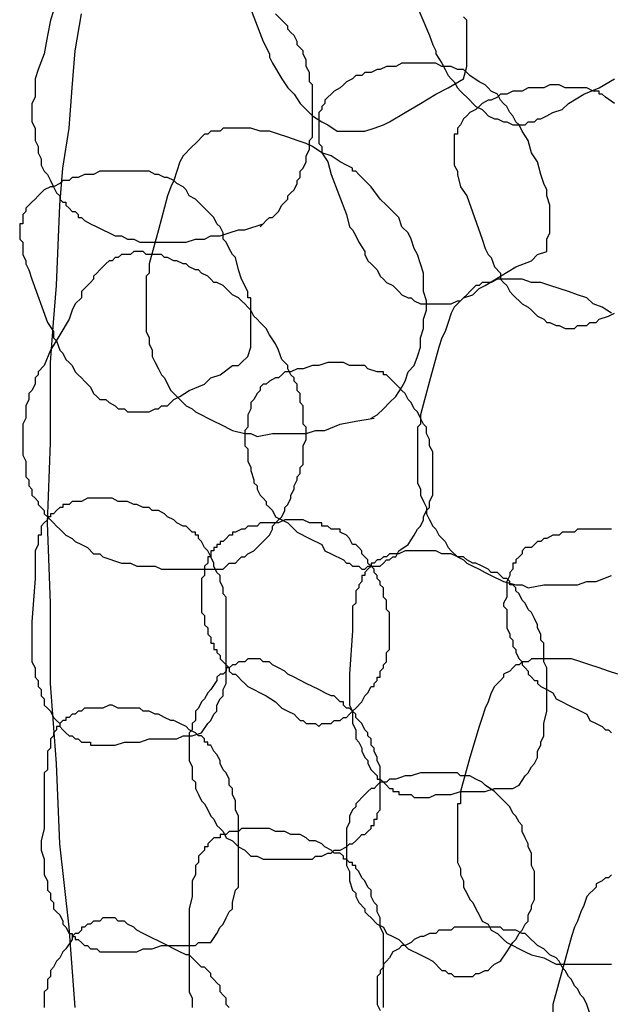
# Model space of a CAD drawing. Header units: millimetres. Extents: x 14 to 424, y 0 to 287.
# Tile 74 of 104: x 314 to 322, y 151 to 165. Entities that reach past the tile are written whole.
import ezdxf

# ---------------------------------------------------------------- set-up
doc = ezdxf.new("R2010")
doc.units = ezdxf.units.MM
doc.layers.add('PDF _0', color=7, linetype='Continuous')

msp = doc.modelspace()

# ---------------------------------------------------------------- linework, layer by layer
at = {"layer": 'PDF _0', "lineweight": 25}
for points in [[(319.672, 164.966), (319.921, 164.385), (319.963, 164.26), (320.004, 164.177), (320.004, 164.136), (320.087, 164.011), (320.129, 163.928), (320.17, 163.845), (320.212, 163.803), (320.253, 163.762), (320.295, 163.679), (320.337, 163.637), (320.378, 163.596), (320.42, 163.554), (320.461, 163.512), (320.503, 163.471), (320.544, 163.429), (320.627, 163.388), (320.669, 163.346), (320.71, 163.305), (320.794, 163.263), (320.835, 163.263), (320.918, 163.222), (320.96, 163.222), (321.043, 163.18), (321.084, 163.18), (321.167, 163.18), (321.209, 163.18), (321.25, 163.222), (321.334, 163.222), (321.375, 163.263), (321.417, 163.263), (321.5, 163.305), (321.583, 163.346), (321.707, 163.388), (321.791, 163.471), (321.998, 163.596), (322.206, 163.679), (322.414, 163.803)], [(317.47, 164.842), (317.678, 164.302), (317.761, 164.136), (317.761, 164.094), (317.802, 164.011), (317.927, 163.803), (318.01, 163.679), (318.093, 163.596), (318.176, 163.471), (318.259, 163.388), (318.342, 163.305), (318.467, 163.222), (318.55, 163.18), (318.675, 163.097), (318.758, 163.097), (318.799, 163.097), (318.883, 163.097), (318.924, 163.097), (319.007, 163.097), (319.049, 163.097), (319.173, 163.139), (319.298, 163.18), (319.381, 163.222), (319.589, 163.346), (319.796, 163.471), (320.004, 163.596), (320.17, 163.679), (320.378, 163.803), (320.42, 163.969), (320.42, 164.094), (320.42, 164.26), (320.42, 164.426), (320.42, 164.551), (320.42, 164.593), (320.378, 164.634)], [(314.853, 164.717), (314.811, 164.593), (314.77, 164.385), (314.728, 164.136), (314.645, 163.928), (314.604, 163.803), (314.604, 163.762), (314.604, 163.72), (314.604, 163.637), (314.604, 163.554), (314.562, 163.471), (314.562, 163.388), (314.562, 163.305), (314.562, 163.222), (314.604, 163.139), (314.604, 163.055), (314.604, 162.972), (314.645, 162.889), (314.645, 162.806), (314.687, 162.723), (314.687, 162.64), (314.728, 162.557), (314.77, 162.515), (314.811, 162.432), (314.853, 162.349), (314.894, 162.266), (314.936, 162.225), (314.936, 162.183), (314.978, 162.142), (315.019, 162.142), (315.019, 162.1), (315.061, 162.058), (315.102, 162.017), (315.144, 162.017), (315.185, 161.975), (315.185, 161.934), (315.227, 161.934), (315.268, 161.892), (315.351, 161.851), (315.434, 161.809), (315.518, 161.768), (315.601, 161.726), (315.684, 161.685), (315.767, 161.685), (315.85, 161.643), (315.933, 161.643), (316.016, 161.601), (316.099, 161.601), (316.307, 161.601), (316.432, 161.601), (316.556, 161.601), (316.639, 161.601), (316.764, 161.643), (316.888, 161.643), (316.972, 161.685), (317.096, 161.685), (317.221, 161.726), (317.345, 161.768), (317.429, 161.768), (317.678, 161.851)], [(315.144, 151.299), (315.061, 152.379), (314.936, 153.501), (314.894, 154.581), (314.853, 155.121), (314.811, 155.661), (314.811, 156.201), (314.811, 156.741), (314.77, 157.821), (314.811, 158.901), (314.811, 159.441), (314.811, 159.981), (314.853, 160.521), (314.894, 161.02), (314.936, 162.1), (314.978, 162.599), (315.061, 163.139), (315.102, 163.679), (315.144, 164.177), (315.227, 164.676)], [(317.636, 161.809), (317.678, 161.851), (317.719, 161.892), (317.761, 161.934), (317.802, 161.934), (317.844, 161.975), (317.886, 162.017), (317.927, 162.1), (317.969, 162.142), (318.01, 162.183), (318.01, 162.225), (318.052, 162.266), (318.093, 162.308), (318.135, 162.391), (318.135, 162.432), (318.176, 162.474), (318.176, 162.557), (318.218, 162.599), (318.259, 162.682), (318.259, 162.723), (318.259, 162.765), (318.301, 162.848), (318.301, 162.889), (318.301, 162.972), (318.342, 163.014), (318.342, 163.097), (318.342, 163.139), (318.342, 163.222), (318.342, 163.263), (318.342, 163.346), (318.342, 163.388), (318.342, 163.471), (318.342, 163.512), (318.342, 163.596), (318.342, 163.637), (318.342, 163.72), (318.301, 163.762), (318.301, 163.845), (318.301, 163.886), (318.259, 163.969), (318.259, 164.011), (318.259, 164.053), (318.218, 164.136), (318.218, 164.177), (318.176, 164.219), (318.135, 164.26), (318.135, 164.302), (318.093, 164.385), (318.052, 164.426), (318.01, 164.468), (318.01, 164.509), (317.927, 164.593), (317.844, 164.676)], [(322.414, 163.471), (322.289, 163.554), (322.247, 163.596), (322.206, 163.596), (322.206, 163.637), (322.123, 163.637), (322.04, 163.679), (321.957, 163.679), (321.915, 163.679), (321.832, 163.679), (321.749, 163.679), (321.666, 163.72), (321.583, 163.72), (321.541, 163.72), (321.458, 163.679), (321.375, 163.679), (321.292, 163.679), (321.25, 163.679), (321.167, 163.637), (321.084, 163.637), (321.043, 163.637), (320.96, 163.596), (320.877, 163.596), (320.835, 163.554), (320.752, 163.512), (320.71, 163.512), (320.627, 163.471), (320.586, 163.429), (320.544, 163.388), (320.461, 163.346), (320.42, 163.305), (320.378, 163.263), (320.337, 163.18), (320.295, 163.139), (320.295, 163.097), (320.295, 163.055), (320.253, 163.055), (320.253, 163.014), (320.253, 162.972), (320.253, 162.931), (320.253, 162.848), (320.253, 162.806), (320.253, 162.723), (320.253, 162.64), (320.295, 162.557), (320.295, 162.515), (320.337, 162.349), (320.42, 162.225), (320.627, 161.643), (320.669, 161.518), (320.71, 161.435), (320.752, 161.394), (320.794, 161.269), (320.877, 161.186), (320.877, 161.103), (320.918, 161.061), (320.96, 161.02), (321.001, 160.937), (321.043, 160.895), (321.084, 160.854), (321.126, 160.812), (321.167, 160.771), (321.25, 160.729), (321.292, 160.688), (321.334, 160.646), (321.375, 160.604), (321.458, 160.563), (321.5, 160.521), (321.541, 160.521), (321.624, 160.48), (321.666, 160.48), (321.749, 160.438), (321.791, 160.438), (321.874, 160.438), (321.915, 160.48), (321.998, 160.48), (322.04, 160.48), (322.081, 160.521), (322.164, 160.521), (322.206, 160.563), (322.331, 160.604), (322.414, 160.646)], [(319.132, 159.234), (319.215, 159.275), (319.298, 159.358), (319.381, 159.441), (319.464, 159.524), (319.547, 159.649), (319.589, 159.732), (319.63, 159.857), (319.713, 159.94), (319.755, 160.064), (319.796, 160.189), (319.796, 160.314), (319.838, 160.438), (319.838, 160.563), (319.88, 160.688), (319.88, 160.812), (319.838, 160.937), (319.838, 161.061), (319.838, 161.186), (319.796, 161.311), (319.755, 161.435), (319.713, 161.518), (319.672, 161.643), (319.63, 161.726), (319.547, 161.809), (319.506, 161.934), (319.423, 162.017), (319.34, 162.1), (319.256, 162.183), (319.132, 162.349), (318.966, 162.515), (318.924, 162.557), (318.883, 162.557), (318.883, 162.599), (318.799, 162.64), (318.716, 162.682), (318.592, 162.765), (318.467, 162.806), (318.342, 162.889), (318.259, 162.931), (318.135, 162.972), (318.01, 163.014), (317.886, 163.055), (317.761, 163.097), (317.636, 163.097), (317.512, 163.139), (317.387, 163.139), (317.262, 163.139), (317.221, 163.139), (317.138, 163.139), (317.096, 163.097), (317.055, 163.097), (316.972, 163.097), (316.93, 163.055), (316.888, 163.055), (316.847, 163.014), (316.805, 162.972), (316.764, 162.931), (316.722, 162.889), (316.681, 162.848), (316.639, 162.806), (316.598, 162.765), (316.556, 162.682), (316.515, 162.557), (316.473, 162.432), (316.432, 162.349), (316.39, 162.225), (316.265, 161.768), (316.141, 161.311), (316.141, 161.228), (316.141, 161.186), (316.099, 161.145), (316.099, 160.978), (316.099, 160.895), (316.099, 160.812), (316.099, 160.729), (316.099, 160.646), (316.099, 160.563), (316.099, 160.48), (316.099, 160.397), (316.141, 160.314), (316.141, 160.231), (316.182, 160.147), (316.182, 160.064), (316.224, 159.981), (316.265, 159.898), (316.307, 159.815), (316.348, 159.774), (316.39, 159.691), (316.432, 159.607), (316.515, 159.524), (316.556, 159.483), (316.639, 159.4), (316.722, 159.358), (316.764, 159.317), (316.847, 159.275), (316.93, 159.234), (317.013, 159.192), (317.096, 159.15), (317.262, 159.067), (317.429, 159.026), (317.512, 159.026), (317.595, 158.984), (317.802, 159.026), (318.052, 159.026), (318.176, 159.026), (318.259, 159.026), (318.384, 159.067), (318.509, 159.067), (318.716, 159.15), (318.924, 159.192), (319.173, 159.234)], [(317.096, 157.198), (317.138, 157.198), (317.179, 157.239), (317.221, 157.281), (317.304, 157.281), (317.345, 157.323), (317.387, 157.364), (317.429, 157.364), (317.47, 157.406), (317.553, 157.447), (317.595, 157.489), (317.636, 157.53), (317.678, 157.572), (317.719, 157.613), (317.761, 157.655), (317.802, 157.738), (317.802, 157.78), (317.844, 157.821), (317.886, 157.863), (317.927, 157.904), (317.969, 157.987), (317.969, 158.029), (318.01, 158.07), (318.052, 158.153), (318.052, 158.195), (318.093, 158.278), (318.093, 158.32), (318.135, 158.403), (318.135, 158.444), (318.176, 158.486), (318.176, 158.569), (318.218, 158.61), (318.218, 158.693), (318.218, 158.735), (318.218, 158.818), (318.218, 158.86), (318.259, 158.943), (318.259, 158.984), (318.259, 159.067), (318.259, 159.109), (318.218, 159.15), (318.218, 159.234), (318.218, 159.275), (318.218, 159.358), (318.218, 159.4), (318.176, 159.441), (318.176, 159.524), (318.176, 159.566), (318.135, 159.607), (318.135, 159.691), (318.093, 159.732), (318.093, 159.774), (318.052, 159.815), (318.01, 159.898), (318.01, 159.94), (317.927, 160.023), (317.886, 160.147), (317.844, 160.231), (317.761, 160.355), (317.719, 160.438), (317.678, 160.48), (317.636, 160.521), (317.595, 160.563), (317.553, 160.604), (317.512, 160.688), (317.47, 160.729), (317.429, 160.771), (317.387, 160.812), (317.345, 160.854), (317.262, 160.895), (317.221, 160.937), (317.179, 160.978), (317.138, 161.02), (317.055, 161.061), (317.013, 161.061), (316.972, 161.103), (316.93, 161.145), (316.847, 161.186), (316.805, 161.228), (316.764, 161.228), (316.681, 161.269), (316.639, 161.311), (316.598, 161.311), (316.515, 161.352), (316.473, 161.352), (316.39, 161.394), (316.348, 161.394), (316.307, 161.435), (316.224, 161.435), (316.182, 161.435), (316.099, 161.435), (316.058, 161.477), (316.016, 161.477), (315.933, 161.477), (315.891, 161.435), (315.85, 161.435), (315.808, 161.435), (315.767, 161.435), (315.725, 161.394), (315.684, 161.394), (315.642, 161.352), (315.601, 161.352), (315.559, 161.311), (315.518, 161.269), (315.476, 161.228), (315.434, 161.186), (315.393, 161.145), (315.393, 161.103), (315.351, 161.061), (315.31, 161.02), (315.268, 160.978), (315.227, 160.937), (315.227, 160.854), (315.144, 160.771), (315.102, 160.688), (315.061, 160.563), (314.936, 160.355), (314.811, 160.147), (314.728, 159.94), (314.645, 159.857), (314.645, 159.815), (314.604, 159.774), (314.604, 159.691), (314.562, 159.607), (314.521, 159.566), (314.521, 159.483), (314.479, 159.4), (314.479, 159.317), (314.479, 159.234), (314.437, 159.15), (314.437, 159.067), (314.437, 158.984), (314.437, 158.901), (314.437, 158.818), (314.437, 158.735), (314.479, 158.652), (314.479, 158.61), (314.479, 158.569), (314.479, 158.527), (314.479, 158.444), (314.521, 158.403), (314.521, 158.361), (314.521, 158.32), (314.562, 158.278), (314.562, 158.237), (314.562, 158.195), (314.604, 158.153), (314.645, 158.112), (314.645, 158.07), (314.687, 158.029), (314.728, 157.987), (314.728, 157.946), (314.77, 157.904), (314.811, 157.863), (314.853, 157.821), (314.894, 157.78), (314.936, 157.738), (315.019, 157.655), (315.102, 157.613), (315.144, 157.572), (315.227, 157.53), (315.31, 157.489), (315.393, 157.406), (315.476, 157.406), (315.518, 157.364), (315.767, 157.281), (315.891, 157.281), (315.975, 157.239), (316.099, 157.239), (316.224, 157.239), (316.307, 157.198), (316.432, 157.198), (316.556, 157.198), (316.681, 157.198), (316.764, 157.198), (316.888, 157.198), (317.138, 157.198)], [(322.372, 160.646), (322.247, 160.729), (322.123, 160.771), (322.04, 160.854), (321.915, 160.895), (321.791, 160.937), (321.666, 160.978), (321.541, 161.02), (321.417, 161.061), (321.292, 161.061), (321.167, 161.103), (321.043, 161.103), (320.918, 161.103), (320.877, 161.103), (320.835, 161.103), (320.752, 161.061), (320.71, 161.061), (320.627, 161.061), (320.586, 161.02), (320.544, 161.02), (320.503, 160.978), (320.461, 160.937), (320.42, 160.895), (320.378, 160.854), (320.337, 160.812), (320.295, 160.771), (320.253, 160.729), (320.212, 160.646), (320.17, 160.521), (320.129, 160.397), (320.087, 160.314), (320.046, 160.189), (319.921, 159.732), (319.796, 159.275), (319.796, 159.192), (319.796, 159.15), (319.755, 159.109), (319.755, 158.943), (319.755, 158.86), (319.755, 158.777), (319.755, 158.693), (319.755, 158.61), (319.755, 158.527), (319.755, 158.444), (319.755, 158.361), (319.796, 158.278), (319.796, 158.195), (319.838, 158.112), (319.88, 158.029), (319.88, 157.946), (319.921, 157.863), (319.963, 157.78), (320.004, 157.738), (320.046, 157.655), (320.129, 157.572), (320.17, 157.489), (320.212, 157.447), (320.295, 157.364), (320.378, 157.323), (320.42, 157.281), (320.503, 157.239), (320.586, 157.198), (320.669, 157.156), (320.752, 157.115), (320.918, 157.032), (321.084, 156.99), (321.167, 156.99), (321.25, 156.949), (321.458, 156.99), (321.707, 156.99), (321.832, 156.99), (321.915, 156.99), (322.04, 157.032), (322.164, 157.032), (322.372, 157.115)], [(322.372, 157.738), (322.331, 157.738), (322.247, 157.738), (322.206, 157.738), (322.164, 157.738), (322.081, 157.738), (322.04, 157.738), (321.998, 157.738), (321.915, 157.738), (321.874, 157.696), (321.832, 157.696), (321.791, 157.696), (321.707, 157.696), (321.666, 157.655), (321.624, 157.655), (321.583, 157.655), (321.5, 157.613), (321.458, 157.613), (321.417, 157.572), (321.375, 157.572), (321.334, 157.53), (321.292, 157.489), (321.209, 157.489), (321.167, 157.447), (321.167, 157.406), (321.126, 157.364), (321.084, 157.323), (321.084, 157.281), (321.043, 157.281), (321.043, 157.198), (321.001, 157.156), (321.001, 157.115), (320.96, 157.032), (320.96, 156.99), (320.96, 156.949), (320.96, 156.866), (320.96, 156.824), (320.918, 156.741), (320.918, 156.699), (320.96, 156.658), (320.96, 156.575), (320.96, 156.533), (320.96, 156.45), (320.96, 156.409), (321.001, 156.326), (321.001, 156.284), (321.043, 156.242), (321.043, 156.159), (321.084, 156.118), (321.084, 156.076), (321.126, 155.993), (321.167, 155.952), (321.167, 155.91), (321.209, 155.869), (321.25, 155.827), (321.25, 155.786), (321.292, 155.744), (321.334, 155.702), (321.375, 155.702), (321.375, 155.661), (321.417, 155.619), (321.5, 155.578), (321.583, 155.536), (321.624, 155.453), (321.707, 155.412), (321.791, 155.37), (321.957, 155.287), (322.04, 155.245), (322.081, 155.162), (322.164, 155.121), (322.247, 155.079), (322.289, 155.038), (322.331, 155.038), (322.372, 154.996)], [(322.455, 155.786), (322.331, 155.827), (322.206, 155.869), (322.081, 155.91), (321.957, 155.952), (321.832, 155.993), (321.707, 155.993), (321.583, 155.993), (321.458, 155.993), (321.417, 155.993), (321.334, 155.993), (321.292, 155.993), (321.25, 155.952), (321.167, 155.952), (321.126, 155.91), (321.084, 155.91), (321.043, 155.869), (321.001, 155.827), (320.918, 155.786), (320.918, 155.744), (320.877, 155.702), (320.835, 155.661), (320.794, 155.619), (320.752, 155.536), (320.71, 155.412), (320.669, 155.329), (320.627, 155.204), (320.586, 155.079), (320.461, 154.664), (320.337, 154.207), (320.337, 154.082), (320.337, 154.041), (320.295, 154.041), (320.295, 153.999), (320.295, 153.833), (320.295, 153.75), (320.295, 153.667), (320.295, 153.584), (320.295, 153.501), (320.295, 153.418), (320.295, 153.334), (320.295, 153.251), (320.337, 153.168), (320.337, 153.085), (320.378, 153.002), (320.378, 152.919), (320.42, 152.836), (320.461, 152.753), (320.503, 152.711), (320.544, 152.628), (320.586, 152.545), (320.627, 152.462), (320.71, 152.421), (320.752, 152.337), (320.835, 152.296), (320.918, 152.213), (320.96, 152.171), (321.043, 152.13), (321.126, 152.088), (321.209, 152.047), (321.292, 152.005), (321.458, 151.964), (321.624, 151.88), (321.707, 151.88), (321.791, 151.88), (321.998, 151.88), (322.247, 151.88), (322.372, 151.88)], [(319.298, 151.299), (319.298, 151.382), (319.298, 151.507), (319.298, 151.673), (319.298, 151.756), (319.298, 151.839), (319.298, 151.922), (319.298, 152.005), (319.298, 152.088), (319.298, 152.13), (319.298, 152.213), (319.298, 152.296), (319.256, 152.379), (319.256, 152.421), (319.256, 152.504), (319.215, 152.587), (319.215, 152.67), (319.173, 152.711), (319.132, 152.794), (319.132, 152.878), (319.09, 152.919), (319.049, 153.002), (319.007, 153.044), (318.966, 153.127), (318.924, 153.168), (318.924, 153.21), (318.883, 153.21), (318.883, 153.251), (318.841, 153.251), (318.799, 153.293), (318.758, 153.293), (318.758, 153.334), (318.716, 153.376), (318.633, 153.376), (318.592, 153.418), (318.509, 153.459), (318.467, 153.501), (318.384, 153.542), (318.301, 153.542), (318.259, 153.584), (318.176, 153.625), (318.093, 153.625), (318.052, 153.625), (317.969, 153.667), (317.886, 153.667), (317.844, 153.667), (317.761, 153.708), (317.678, 153.708), (317.595, 153.708), (317.553, 153.708), (317.47, 153.708), (317.387, 153.708), (317.345, 153.667), (317.304, 153.667), (317.262, 153.667), (317.221, 153.667), (317.179, 153.625), (317.138, 153.625), (317.096, 153.625), (317.096, 153.584), (317.055, 153.584), (317.013, 153.584), (316.972, 153.542), (316.93, 153.501), (316.93, 153.459), (316.888, 153.459), (316.888, 153.418), (316.847, 153.376), (316.805, 153.334), (316.805, 153.293), (316.805, 153.251), (316.764, 153.21), (316.764, 153.168), (316.764, 153.085), (316.722, 153.002), (316.722, 152.961), (316.722, 152.878), (316.722, 152.794), (316.681, 152.628), (316.681, 152.047), (316.681, 151.88), (316.681, 151.797), (316.681, 151.756), (316.681, 151.631), (316.681, 151.548), (316.681, 151.507), (316.722, 151.424), (316.722, 151.382), (316.722, 151.299)], [(322.372, 153.085), (322.331, 153.044), (322.289, 153.044), (322.247, 153.002), (322.164, 152.961), (322.164, 152.919), (322.123, 152.878), (322.081, 152.836), (322.04, 152.794), (321.998, 152.67), (321.957, 152.587), (321.915, 152.462), (321.874, 152.379), (321.832, 152.254), (321.707, 151.797), (321.583, 151.34), (321.583, 151.216)], [(317.221, 151.299), (317.179, 151.34), (317.179, 151.424), (317.138, 151.465), (317.096, 151.507), (317.096, 151.548), (317.096, 151.59), (317.055, 151.631), (317.013, 151.673), (316.972, 151.714), (316.972, 151.756), (316.93, 151.797), (316.888, 151.839), (316.847, 151.839), (316.805, 151.88), (316.764, 151.922), (316.722, 151.964), (316.681, 152.005), (316.639, 152.005), (316.556, 152.047), (316.473, 152.088), (316.39, 152.13), (316.307, 152.171), (316.141, 152.254), (316.058, 152.296), (315.975, 152.337), (315.933, 152.379), (315.85, 152.421), (315.808, 152.462), (315.767, 152.462), (315.725, 152.462), (315.684, 152.504), (315.642, 152.504), (315.601, 152.504), (315.559, 152.504), (315.518, 152.504), (315.476, 152.462), (315.434, 152.462), (315.393, 152.462), (315.351, 152.421), (315.31, 152.421), (315.268, 152.379), (315.227, 152.379), (315.227, 152.337), (315.185, 152.296), (315.144, 152.296), (315.102, 152.254), (315.102, 152.213), (315.019, 152.088), (314.978, 152.047), (314.936, 151.964), (314.894, 151.922), (314.853, 151.839), (314.811, 151.797), (314.811, 151.714), (314.77, 151.673), (314.77, 151.631), (314.77, 151.59), (314.77, 151.548), (314.728, 151.507), (314.728, 151.465), (314.728, 151.424), (314.728, 151.382), (314.728, 151.34), (314.728, 151.299)], [(322.081, 151.216), (322.04, 151.34), (321.998, 151.424), (321.957, 151.465), (321.915, 151.548), (321.874, 151.59), (321.832, 151.673), (321.791, 151.714), (321.749, 151.797), (321.707, 151.839), (321.666, 151.922), (321.624, 151.964), (321.541, 152.005), (321.5, 152.047), (321.458, 152.088), (321.375, 152.13), (321.25, 152.254), (321.209, 152.296), (321.167, 152.296), (321.084, 152.337), (321.001, 152.337), (320.918, 152.337), (320.877, 152.379), (320.794, 152.379), (320.71, 152.379), (320.627, 152.379), (320.544, 152.379), (320.503, 152.379), (320.42, 152.379), (320.337, 152.379), (320.253, 152.379), (320.212, 152.337), (320.129, 152.337), (320.046, 152.337), (320.004, 152.296), (319.921, 152.296), (319.838, 152.254), (319.796, 152.254), (319.713, 152.213), (319.672, 152.171), (319.589, 152.13), (319.547, 152.13), (319.506, 152.088), (319.423, 152.047), (319.381, 151.964), (319.34, 151.922), (319.298, 151.88), (319.298, 151.839), (319.256, 151.797), (319.256, 151.756), (319.215, 151.714), (319.215, 151.673), (319.215, 151.631), (319.215, 151.548), (319.215, 151.465), (319.215, 151.382), (319.215, 151.34), (319.256, 151.257)]]:
    msp.add_lwpolyline(points, dxfattribs=at)
for points in [[(321.5, 161.477), (321.5, 161.643), (321.541, 161.726), (321.541, 161.768), (321.541, 161.851), (321.541, 161.934), (321.541, 162.017), (321.541, 162.1), (321.5, 162.225), (321.5, 162.266), (321.5, 162.308), (321.458, 162.391), (321.417, 162.515), (321.375, 162.682), (321.292, 162.806), (321.25, 162.972), (321.167, 163.097), (321.126, 163.18), (321.084, 163.222), (321.043, 163.305), (321.001, 163.346), (320.96, 163.429), (320.918, 163.471), (320.877, 163.512), (320.835, 163.596), (320.752, 163.637), (320.71, 163.679), (320.669, 163.72), (320.586, 163.762), (320.461, 163.845), (320.42, 163.886), (320.378, 163.928), (320.295, 163.928), (320.212, 163.969), (320.129, 163.969), (320.087, 163.969), (320.004, 164.011), (319.921, 164.011), (319.838, 164.011), (319.755, 164.011), (319.713, 164.011), (319.63, 164.011), (319.547, 164.011), (319.464, 163.969), (319.423, 163.969), (319.34, 163.969), (319.256, 163.928), (319.215, 163.928), (319.132, 163.886), (319.049, 163.886), (319.007, 163.845), (318.924, 163.845), (318.883, 163.803), (318.799, 163.762), (318.758, 163.72), (318.716, 163.679), (318.633, 163.637), (318.592, 163.596), (318.55, 163.554), (318.509, 163.512), (318.509, 163.471), (318.467, 163.429), (318.467, 163.388), (318.426, 163.346), (318.426, 163.305), (318.426, 163.263), (318.426, 163.222), (318.426, 163.18), (318.426, 163.097), (318.426, 163.014), (318.426, 162.931), (318.467, 162.889), (318.467, 162.806), (318.55, 162.682), (318.592, 162.515), (318.799, 161.975), (318.841, 161.809), (318.883, 161.768), (318.924, 161.685), (318.966, 161.601), (319.049, 161.477), (319.049, 161.435), (319.09, 161.352), (319.132, 161.311), (319.173, 161.269), (319.215, 161.228), (319.256, 161.145), (319.298, 161.103), (319.34, 161.061), (319.423, 161.02), (319.464, 160.978), (319.506, 160.937), (319.547, 160.895), (319.63, 160.854), (319.672, 160.854), (319.713, 160.812), (319.796, 160.771), (319.838, 160.771), (319.921, 160.771), (319.963, 160.771), (320.046, 160.771), (320.087, 160.771), (320.17, 160.771), (320.212, 160.771), (320.295, 160.812), (320.337, 160.812), (320.378, 160.854), (320.503, 160.895), (320.586, 160.978), (320.669, 161.02), (320.877, 161.145), (321.084, 161.269), (321.292, 161.352), (321.375, 161.435)], [(317.47, 160.064), (317.512, 160.189), (317.512, 160.272), (317.512, 160.355), (317.512, 160.438), (317.512, 160.48), (317.512, 160.563), (317.512, 160.646), (317.512, 160.812), (317.512, 160.854), (317.47, 160.854), (317.47, 160.937), (317.387, 161.103), (317.345, 161.228), (317.304, 161.394), (317.262, 161.435), (317.221, 161.518), (317.179, 161.601), (317.138, 161.643), (317.138, 161.726), (317.096, 161.809), (317.055, 161.851), (317.013, 161.934), (316.972, 161.975), (316.93, 162.017), (316.847, 162.1), (316.805, 162.142), (316.764, 162.183), (316.681, 162.225), (316.639, 162.308), (316.598, 162.349), (316.515, 162.391), (316.473, 162.432), (316.39, 162.474), (316.348, 162.474), (316.265, 162.515), (316.224, 162.515), (316.141, 162.557), (316.058, 162.557), (315.975, 162.557), (315.891, 162.557), (315.85, 162.557), (315.767, 162.557), (315.684, 162.557), (315.601, 162.557), (315.559, 162.557), (315.476, 162.557), (315.393, 162.515), (315.31, 162.515), (315.268, 162.515), (315.185, 162.474), (315.102, 162.474), (315.061, 162.432), (314.978, 162.432), (314.936, 162.391), (314.853, 162.349), (314.811, 162.349), (314.728, 162.308), (314.687, 162.266), (314.645, 162.225), (314.604, 162.183), (314.562, 162.142), (314.521, 162.1), (314.479, 162.058), (314.479, 162.017), (314.437, 161.975), (314.437, 161.934), (314.437, 161.892), (314.437, 161.851), (314.396, 161.851), (314.396, 161.809), (314.396, 161.768), (314.396, 161.726), (314.396, 161.685), (314.396, 161.643), (314.437, 161.601), (314.437, 161.518), (314.437, 161.435), (314.479, 161.352), (314.479, 161.311), (314.521, 161.228), (314.562, 161.103), (314.77, 160.521), (314.853, 160.397), (314.853, 160.314), (314.894, 160.272), (314.936, 160.147), (314.978, 160.106), (315.019, 160.023), (315.061, 159.981), (315.102, 159.94), (315.144, 159.857), (315.185, 159.815), (315.227, 159.774), (315.268, 159.732), (315.31, 159.691), (315.351, 159.649), (315.393, 159.566), (315.434, 159.524), (315.476, 159.483), (315.559, 159.483), (315.601, 159.441), (315.684, 159.4), (315.725, 159.358), (315.767, 159.358), (315.808, 159.358), (315.85, 159.317), (315.891, 159.317), (315.933, 159.317), (315.975, 159.317), (316.016, 159.317), (316.058, 159.317), (316.099, 159.317), (316.141, 159.317), (316.224, 159.358), (316.265, 159.358), (316.307, 159.4), (316.39, 159.4), (316.432, 159.441), (316.473, 159.483), (316.556, 159.524), (316.681, 159.607), (316.888, 159.691), (316.972, 159.774), (317.096, 159.815), (317.262, 159.94), (317.345, 159.94), (317.387, 159.981)], [(319.506, 157.447), (319.63, 157.53), (319.713, 157.655), (319.755, 157.738), (319.796, 157.78), (319.838, 157.863), (319.838, 157.904), (319.88, 157.987), (319.921, 158.029), (319.921, 158.112), (319.963, 158.195), (319.963, 158.278), (319.963, 158.32), (319.963, 158.403), (319.963, 158.486), (319.963, 158.569), (319.963, 158.652), (319.963, 158.735), (319.963, 158.777), (319.921, 158.86), (319.921, 158.943), (319.88, 159.026), (319.88, 159.109), (319.838, 159.15), (319.796, 159.234), (319.755, 159.317), (319.713, 159.358), (319.672, 159.441), (319.63, 159.483), (319.589, 159.566), (319.547, 159.607), (319.506, 159.649), (319.423, 159.732), (319.34, 159.815), (319.298, 159.815), (319.298, 159.857), (319.256, 159.857), (319.215, 159.857), (319.09, 159.898), (319.049, 159.94), (319.007, 159.94), (318.924, 159.94), (318.883, 159.94), (318.841, 159.94), (318.758, 159.981), (318.675, 159.981), (318.55, 159.981), (318.426, 159.94), (318.342, 159.94), (318.218, 159.898), (318.135, 159.898), (318.052, 159.857), (318.01, 159.857), (317.969, 159.857), (317.927, 159.815), (317.886, 159.774), (317.844, 159.774), (317.761, 159.732), (317.719, 159.691), (317.678, 159.691), (317.636, 159.649), (317.636, 159.607), (317.595, 159.566), (317.553, 159.483), (317.512, 159.441), (317.512, 159.4), (317.512, 159.358), (317.47, 159.275), (317.47, 159.234), (317.47, 159.15), (317.47, 159.109), (317.429, 159.067), (317.429, 158.984), (317.429, 158.943), (317.429, 158.86), (317.47, 158.818), (317.47, 158.735), (317.47, 158.693), (317.47, 158.652), (317.512, 158.569), (317.512, 158.527), (317.553, 158.403), (317.553, 158.361), (317.595, 158.32), (317.595, 158.278), (317.636, 158.195), (317.678, 158.153), (317.719, 158.112), (317.719, 158.07), (317.761, 158.029), (317.802, 157.987), (317.844, 157.904), (317.927, 157.863), (318.01, 157.821), (318.093, 157.738), (318.135, 157.696), (318.301, 157.613), (318.467, 157.53), (318.509, 157.447), (318.592, 157.406), (318.758, 157.323), (318.799, 157.281), (318.841, 157.281), (318.883, 157.239), (318.924, 157.239), (318.966, 157.239), (319.007, 157.198), (319.049, 157.198), (319.09, 157.239), (319.132, 157.239), (319.173, 157.239), (319.215, 157.239), (319.256, 157.239), (319.298, 157.281), (319.34, 157.323), (319.381, 157.323), (319.423, 157.364), (319.464, 157.364)], [(316.847, 154.996), (316.93, 155.121), (316.972, 155.162), (317.013, 155.245), (317.055, 155.287), (317.055, 155.37), (317.096, 155.453), (317.138, 155.495), (317.138, 155.578), (317.179, 155.661), (317.179, 155.702), (317.179, 155.744), (317.179, 155.827), (317.179, 155.952), (317.179, 156.118), (317.179, 156.201), (317.179, 156.284), (317.179, 156.367), (317.179, 156.45), (317.179, 156.492), (317.179, 156.575), (317.179, 156.658), (317.179, 156.741), (317.179, 156.824), (317.138, 156.866), (317.138, 156.949), (317.096, 157.032), (317.096, 157.115), (317.055, 157.156), (317.013, 157.239), (317.013, 157.281), (316.972, 157.364), (316.93, 157.447), (316.888, 157.489), (316.847, 157.572), (316.805, 157.613), (316.805, 157.655), (316.764, 157.655), (316.764, 157.696), (316.722, 157.696), (316.681, 157.738), (316.639, 157.78), (316.598, 157.78), (316.515, 157.821), (316.473, 157.863), (316.39, 157.904), (316.348, 157.946), (316.265, 157.987), (316.182, 157.987), (316.141, 158.029), (316.058, 158.029), (315.975, 158.07), (315.933, 158.07), (315.85, 158.112), (315.767, 158.112), (315.725, 158.112), (315.642, 158.153), (315.559, 158.153), (315.518, 158.153), (315.434, 158.153), (315.351, 158.153), (315.31, 158.153), (315.227, 158.112), (315.185, 158.112), (315.144, 158.112), (315.102, 158.112), (315.061, 158.07), (315.019, 158.07), (314.978, 158.07), (314.978, 158.029), (314.936, 158.029), (314.894, 157.987), (314.853, 157.946), (314.811, 157.946), (314.811, 157.904), (314.77, 157.904), (314.77, 157.863), (314.728, 157.821), (314.687, 157.78), (314.687, 157.738), (314.687, 157.696), (314.687, 157.655), (314.645, 157.655), (314.645, 157.613), (314.645, 157.53), (314.604, 157.447), (314.604, 157.364), (314.604, 157.323), (314.604, 157.239), (314.604, 157.073), (314.562, 156.492), (314.562, 156.326), (314.562, 156.242), (314.562, 156.201), (314.562, 156.076), (314.562, 155.993), (314.562, 155.952), (314.604, 155.869), (314.604, 155.827), (314.604, 155.744), (314.645, 155.702), (314.645, 155.619), (314.687, 155.578), (314.687, 155.495), (314.728, 155.453), (314.728, 155.37), (314.77, 155.329), (314.811, 155.287), (314.853, 155.204), (314.894, 155.162), (314.936, 155.121), (314.936, 155.079), (314.978, 155.038), (315.019, 154.996), (315.061, 154.955), (315.102, 154.955), (315.144, 154.913), (315.185, 154.913), (315.227, 154.872), (315.268, 154.872), (315.31, 154.872), (315.351, 154.872), (315.351, 154.83), (315.393, 154.83), (315.476, 154.83), (315.518, 154.83), (315.559, 154.83), (315.642, 154.83), (315.684, 154.83), (315.808, 154.872), (315.933, 154.872), (316.016, 154.872), (316.141, 154.913), (316.265, 154.913), (316.39, 154.913), (316.515, 154.913), (316.598, 154.955), (316.681, 154.955), (316.722, 154.955)], [(318.924, 155.329), (319.007, 155.412), (319.049, 155.495), (319.09, 155.536), (319.132, 155.619), (319.173, 155.619), (319.173, 155.661), (319.215, 155.702), (319.215, 155.744), (319.256, 155.744), (319.256, 155.786), (319.256, 155.827), (319.298, 155.869), (319.298, 155.91), (319.34, 155.952), (319.34, 155.993), (319.34, 156.035), (319.34, 156.076), (319.381, 156.118), (319.381, 156.159), (319.381, 156.201), (319.381, 156.242), (319.381, 156.284), (319.381, 156.326), (319.381, 156.367), (319.381, 156.409), (319.381, 156.45), (319.381, 156.492), (319.381, 156.533), (319.381, 156.575), (319.381, 156.616), (319.34, 156.658), (319.34, 156.699), (319.34, 156.741), (319.34, 156.783), (319.298, 156.824), (319.298, 156.866), (319.298, 156.907), (319.298, 156.949), (319.256, 156.99), (319.256, 157.032), (319.215, 157.073), (319.215, 157.115), (319.173, 157.156), (319.173, 157.198), (319.132, 157.239), (319.09, 157.281), (319.09, 157.323), (319.049, 157.364), (319.007, 157.406), (319.007, 157.447), (318.966, 157.489), (318.924, 157.53), (318.883, 157.53), (318.841, 157.613), (318.799, 157.655), (318.716, 157.696), (318.716, 157.738), (318.675, 157.738), (318.592, 157.738), (318.55, 157.78), (318.509, 157.78), (318.467, 157.78), (318.467, 157.821), (318.426, 157.821), (318.384, 157.821), (318.342, 157.821), (318.301, 157.821), (318.218, 157.863), (318.176, 157.863), (318.135, 157.863), (318.052, 157.863), (318.01, 157.863), (317.969, 157.863), (317.886, 157.821), (317.844, 157.821), (317.802, 157.821), (317.719, 157.821), (317.678, 157.821), (317.636, 157.821), (317.595, 157.78), (317.512, 157.78), (317.47, 157.78), (317.429, 157.738), (317.387, 157.738), (317.304, 157.696), (317.262, 157.696), (317.262, 157.655), (317.221, 157.655), (317.179, 157.613), (317.138, 157.572), (317.096, 157.572), (317.096, 157.53), (317.055, 157.53), (317.055, 157.489), (317.013, 157.489), (317.013, 157.447), (316.972, 157.447), (316.972, 157.406), (316.972, 157.364), (316.93, 157.364), (316.93, 157.323), (316.93, 157.281), (316.888, 157.239), (316.888, 157.198), (316.888, 157.156), (316.888, 157.115), (316.847, 157.073), (316.847, 156.99), (316.847, 156.949), (316.847, 156.866), (316.847, 156.824), (316.847, 156.741), (316.847, 156.699), (316.847, 156.616), (316.888, 156.575), (316.888, 156.533), (316.888, 156.45), (316.93, 156.409), (316.93, 156.326), (316.972, 156.284), (316.972, 156.242), (316.972, 156.201), (317.013, 156.201), (317.013, 156.118), (317.055, 156.118), (317.055, 156.076), (317.096, 156.035), (317.096, 155.993), (317.138, 155.952), (317.179, 155.91), (317.221, 155.869), (317.221, 155.827), (317.262, 155.786), (317.304, 155.786), (317.345, 155.744), (317.387, 155.702), (317.429, 155.661), (317.47, 155.619), (317.553, 155.578), (317.636, 155.536), (317.719, 155.495), (317.844, 155.412), (317.927, 155.329), (318.01, 155.287), (318.093, 155.245), (318.135, 155.204), (318.176, 155.162), (318.218, 155.162), (318.259, 155.121), (318.301, 155.121), (318.342, 155.121), (318.384, 155.121), (318.426, 155.079), (318.467, 155.121), (318.509, 155.121), (318.55, 155.121), (318.592, 155.121), (318.633, 155.162), (318.675, 155.162), (318.716, 155.162), (318.758, 155.204), (318.799, 155.204), (318.841, 155.245), (318.883, 155.287)], [(321.126, 154.29), (321.209, 154.415), (321.25, 154.456), (321.292, 154.539), (321.334, 154.581), (321.375, 154.664), (321.375, 154.747), (321.417, 154.83), (321.417, 154.872), (321.458, 154.955), (321.458, 154.996), (321.458, 155.038), (321.458, 155.121), (321.5, 155.287), (321.5, 155.412), (321.5, 155.495), (321.5, 155.578), (321.5, 155.661), (321.5, 155.744), (321.5, 155.827), (321.5, 155.869), (321.458, 155.952), (321.458, 156.035), (321.458, 156.118), (321.458, 156.201), (321.417, 156.242), (321.417, 156.326), (321.375, 156.409), (321.375, 156.45), (321.334, 156.533), (321.292, 156.616), (321.25, 156.658), (321.209, 156.741), (321.167, 156.783), (321.126, 156.866), (321.084, 156.907), (321.084, 156.949), (321.043, 156.99), (321.001, 156.99), (321.001, 157.032), (320.96, 157.073), (320.918, 157.073), (320.877, 157.115), (320.835, 157.156), (320.752, 157.156), (320.71, 157.198), (320.627, 157.239), (320.544, 157.281), (320.503, 157.281), (320.42, 157.323), (320.378, 157.364), (320.295, 157.364), (320.212, 157.406), (320.129, 157.406), (320.087, 157.406), (320.004, 157.447), (319.921, 157.447), (319.88, 157.447), (319.796, 157.447), (319.713, 157.447), (319.672, 157.447), (319.589, 157.447), (319.506, 157.406), (319.464, 157.406), (319.423, 157.406), (319.381, 157.406), (319.34, 157.364), (319.298, 157.364), (319.256, 157.323), (319.215, 157.323), (319.173, 157.281), (319.132, 157.281), (319.132, 157.239), (319.09, 157.198), (319.049, 157.156), (319.049, 157.115), (319.007, 157.115), (319.007, 157.073), (319.007, 157.032), (318.966, 156.99), (318.966, 156.949), (318.924, 156.907), (318.924, 156.824), (318.924, 156.741), (318.883, 156.699), (318.883, 156.616), (318.883, 156.533), (318.883, 156.367), (318.841, 155.786), (318.841, 155.619), (318.841, 155.578), (318.841, 155.495), (318.841, 155.37), (318.883, 155.287), (318.883, 155.245), (318.883, 155.162), (318.883, 155.121), (318.924, 155.038), (318.924, 154.996), (318.924, 154.913), (318.966, 154.872), (319.007, 154.788), (319.007, 154.747), (319.049, 154.664), (319.09, 154.622), (319.09, 154.581), (319.132, 154.498), (319.173, 154.456), (319.215, 154.415), (319.215, 154.373), (319.256, 154.373), (319.298, 154.332), (319.34, 154.29), (319.381, 154.248), (319.423, 154.248), (319.423, 154.207), (319.464, 154.207), (319.506, 154.207), (319.506, 154.165), (319.547, 154.165), (319.589, 154.165), (319.63, 154.165), (319.672, 154.165), (319.713, 154.124), (319.755, 154.124), (319.796, 154.124), (319.88, 154.124), (319.921, 154.124), (320.004, 154.165), (320.087, 154.165), (320.212, 154.165), (320.337, 154.207), (320.461, 154.207), (320.544, 154.207), (320.669, 154.207), (320.794, 154.248), (320.918, 154.248), (320.96, 154.248), (321.043, 154.248)], [(317.055, 155.702), (316.972, 155.578), (316.93, 155.536), (316.888, 155.453), (316.847, 155.412), (316.805, 155.329), (316.764, 155.287), (316.764, 155.204), (316.764, 155.162), (316.722, 155.121), (316.722, 155.079), (316.722, 155.038), (316.681, 154.996), (316.681, 154.955), (316.681, 154.913), (316.681, 154.872), (316.681, 154.83), (316.681, 154.788), (316.681, 154.705), (316.681, 154.622), (316.722, 154.539), (316.722, 154.456), (316.722, 154.373), (316.764, 154.332), (316.764, 154.248), (316.805, 154.165), (316.847, 154.082), (316.888, 154.041), (316.93, 153.958), (316.972, 153.875), (317.013, 153.833), (317.055, 153.75), (317.096, 153.708), (317.138, 153.667), (317.179, 153.584), (317.262, 153.542), (317.304, 153.501), (317.345, 153.459), (317.429, 153.418), (317.47, 153.376), (317.512, 153.334), (317.553, 153.334), (317.595, 153.334), (317.678, 153.293), (317.719, 153.293), (317.761, 153.293), (317.844, 153.293), (317.886, 153.293), (317.927, 153.293), (318.01, 153.293), (318.052, 153.293), (318.093, 153.293), (318.176, 153.293), (318.218, 153.293), (318.259, 153.293), (318.342, 153.293), (318.384, 153.334), (318.426, 153.334), (318.467, 153.334), (318.55, 153.376), (318.592, 153.376), (318.633, 153.418), (318.675, 153.418), (318.716, 153.418), (318.799, 153.459), (318.841, 153.501), (318.883, 153.501), (318.924, 153.542), (318.966, 153.584), (319.007, 153.625), (319.049, 153.625), (319.09, 153.667), (319.132, 153.708), (319.132, 153.75), (319.173, 153.75), (319.173, 153.791), (319.173, 153.833), (319.215, 153.833), (319.215, 153.875), (319.215, 153.916), (319.256, 153.958), (319.256, 154.041), (319.256, 154.082), (319.256, 154.165), (319.256, 154.207), (319.256, 154.248), (319.256, 154.332), (319.256, 154.373), (319.256, 154.456), (319.256, 154.498), (319.256, 154.539), (319.215, 154.622), (319.215, 154.664), (319.173, 154.747), (319.173, 154.788), (319.132, 154.83), (319.132, 154.913), (319.09, 154.955), (319.09, 154.996), (319.049, 155.038), (319.007, 155.121), (318.966, 155.162), (318.924, 155.204), (318.924, 155.245), (318.883, 155.287), (318.841, 155.329), (318.799, 155.329), (318.758, 155.37), (318.758, 155.412), (318.716, 155.412), (318.675, 155.453), (318.633, 155.495), (318.592, 155.495), (318.509, 155.536), (318.426, 155.578), (318.342, 155.619), (318.259, 155.661), (318.093, 155.744), (318.01, 155.786), (317.969, 155.827), (317.886, 155.869), (317.802, 155.91), (317.761, 155.952), (317.719, 155.952), (317.678, 155.952), (317.636, 155.993), (317.595, 155.993), (317.553, 155.993), (317.512, 155.993), (317.47, 155.993), (317.429, 155.952), (317.387, 155.952), (317.345, 155.952), (317.304, 155.91), (317.262, 155.91), (317.221, 155.869), (317.179, 155.869), (317.179, 155.827), (317.138, 155.786), (317.096, 155.786), (317.055, 155.744)], [(316.972, 152.171), (317.055, 152.296), (317.096, 152.379), (317.138, 152.421), (317.179, 152.504), (317.221, 152.587), (317.262, 152.628), (317.262, 152.711), (317.304, 152.878), (317.345, 152.919), (317.345, 153.002), (317.345, 153.168), (317.345, 153.334), (317.345, 153.418), (317.345, 153.501), (317.345, 153.584), (317.345, 153.625), (317.345, 153.708), (317.345, 153.791), (317.345, 153.875), (317.304, 153.958), (317.304, 153.999), (317.304, 154.082), (317.262, 154.165), (317.262, 154.248), (317.221, 154.29), (317.221, 154.373), (317.179, 154.456), (317.138, 154.498), (317.096, 154.581), (317.096, 154.622), (317.055, 154.705), (317.013, 154.747), (316.972, 154.83), (316.93, 154.83), (316.93, 154.872), (316.888, 154.872), (316.888, 154.913), (316.847, 154.955), (316.805, 154.955), (316.764, 154.996), (316.681, 155.038), (316.639, 155.079), (316.556, 155.121), (316.473, 155.162), (316.432, 155.162), (316.348, 155.204), (316.265, 155.245), (316.224, 155.245), (316.141, 155.287), (316.058, 155.287), (316.016, 155.329), (315.933, 155.329), (315.85, 155.329), (315.808, 155.329), (315.725, 155.329), (315.642, 155.37), (315.601, 155.37), (315.518, 155.329), (315.434, 155.329), (315.393, 155.329), (315.351, 155.329), (315.31, 155.329), (315.268, 155.329), (315.227, 155.287), (315.185, 155.287), (315.144, 155.245), (315.102, 155.245), (315.061, 155.204), (315.019, 155.204), (315.019, 155.162), (314.978, 155.162), (314.936, 155.121), (314.936, 155.079), (314.894, 155.079), (314.894, 155.038), (314.853, 154.996), (314.853, 154.955), (314.811, 154.913), (314.811, 154.872), (314.811, 154.83), (314.811, 154.788), (314.77, 154.747), (314.77, 154.664), (314.77, 154.581), (314.77, 154.498), (314.728, 154.456), (314.728, 154.29), (314.728, 153.708), (314.687, 153.542), (314.687, 153.459), (314.687, 153.418), (314.728, 153.293), (314.728, 153.21), (314.728, 153.168), (314.728, 153.085), (314.77, 153.002), (314.77, 152.961), (314.77, 152.878), (314.811, 152.836), (314.811, 152.753), (314.853, 152.711), (314.853, 152.628), (314.894, 152.587), (314.936, 152.545), (314.978, 152.462), (314.978, 152.421), (315.019, 152.379), (315.061, 152.296), (315.102, 152.296), (315.102, 152.254), (315.144, 152.254), (315.144, 152.213), (315.185, 152.213), (315.227, 152.171), (315.268, 152.13), (315.31, 152.13), (315.351, 152.088), (315.393, 152.088), (315.434, 152.088), (315.476, 152.047), (315.559, 152.047), (315.601, 152.047), (315.684, 152.047), (315.725, 152.047), (315.767, 152.047), (315.85, 152.047), (315.975, 152.047), (316.058, 152.088), (316.182, 152.088), (316.307, 152.13), (316.432, 152.13), (316.515, 152.13), (316.639, 152.13), (316.764, 152.13), (316.805, 152.171), (316.888, 152.171)], [(320.877, 151.922), (320.96, 152.047), (321.043, 152.171), (321.084, 152.213), (321.126, 152.296), (321.167, 152.337), (321.209, 152.421), (321.25, 152.462), (321.25, 152.545), (321.292, 152.628), (321.292, 152.67), (321.334, 152.753), (321.334, 152.836), (321.334, 152.919), (321.334, 153.002), (321.334, 153.044), (321.334, 153.127), (321.292, 153.21), (321.292, 153.293), (321.292, 153.376), (321.25, 153.459), (321.25, 153.501), (321.209, 153.584), (321.167, 153.667), (321.167, 153.75), (321.126, 153.791), (321.084, 153.875), (321.043, 153.916), (321.001, 153.999), (320.96, 154.041), (320.877, 154.124), (320.835, 154.165), (320.794, 154.207), (320.669, 154.29), (320.627, 154.332), (320.544, 154.373), (320.461, 154.415), (320.378, 154.415), (320.337, 154.415), (320.295, 154.456), (320.212, 154.456), (320.17, 154.456), (320.129, 154.456), (320.004, 154.456), (319.88, 154.456), (319.796, 154.456), (319.672, 154.415), (319.589, 154.415), (319.464, 154.373), (319.423, 154.373), (319.381, 154.373), (319.34, 154.332), (319.256, 154.332), (319.215, 154.29), (319.173, 154.248), (319.132, 154.248), (319.09, 154.207), (319.049, 154.165), (319.007, 154.124), (318.966, 154.082), (318.924, 154.041), (318.924, 153.999), (318.883, 153.958), (318.841, 153.875), (318.841, 153.833), (318.841, 153.791), (318.799, 153.708), (318.799, 153.667), (318.799, 153.625), (318.799, 153.542), (318.799, 153.501), (318.799, 153.418), (318.799, 153.376), (318.799, 153.293), (318.799, 153.251), (318.799, 153.21), (318.841, 153.127), (318.841, 153.085), (318.841, 153.002), (318.883, 152.878), (318.924, 152.836), (318.924, 152.794), (318.966, 152.711), (319.049, 152.628), (319.049, 152.587), (319.09, 152.545), (319.132, 152.504), (319.215, 152.421), (319.298, 152.379), (319.34, 152.296), (319.423, 152.254), (319.506, 152.213), (319.63, 152.088), (319.796, 152.005), (319.88, 151.964), (319.963, 151.922), (320.087, 151.797), (320.129, 151.797), (320.17, 151.756), (320.212, 151.756), (320.253, 151.714), (320.295, 151.714), (320.337, 151.714), (320.378, 151.714), (320.42, 151.714), (320.461, 151.714), (320.503, 151.714), (320.544, 151.756), (320.586, 151.756), (320.669, 151.797), (320.71, 151.797), (320.752, 151.839), (320.794, 151.88)]]:
    msp.add_lwpolyline(points, close=True, dxfattribs=at)

doc.saveas('drawing.dxf')
